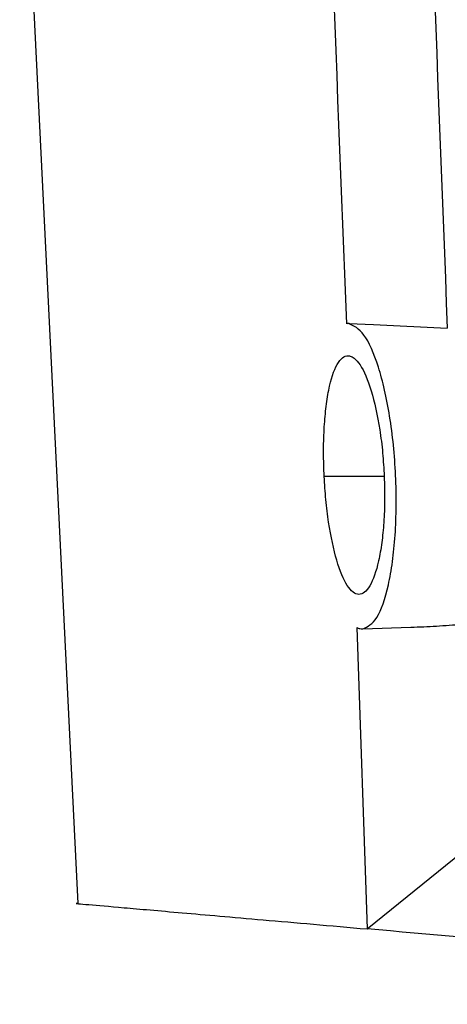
# Model space of a CAD drawing. Header units: millimetres. Extents: x 12 to 1209, y -252 to 1182.
# Tile 105 of 162: x 640 to 658, y 299 to 339. Entities that reach past the tile are written whole.
import ezdxf

# ---------------------------------------------------------------- set-up
doc = ezdxf.new("R2010")
doc.units = ezdxf.units.MM

msp = doc.modelspace()

# ---------------------------------------------------------------- linework, layer by layer
at = {"color": 7, "linetype": 'Continuous', "lineweight": 25}
for p, q in [((640.098, 351.13), (642.468, 302.976)), ((653.545, 326.709), (654.557, 326.673)), ((654.557, 326.673), (657.576, 326.517)), ((654.998, 320.451), (652.544, 320.451)), ((653.877, 314.276), (654.298, 301.938)), ((654.117, 314.214), (656.09, 314.283)), ((654.298, 301.938), (658.683, 305.493))]:
    msp.add_line(p, q, dxfattribs=at)
for points, knots in [([(653.468, 326.704), (653.038, 337.546), (652.165, 359.586), (651.367, 393.196), (651.202, 415.962), (651.119, 427.523)], [0, 0, 0, 0, 0.322772, 0.656099, 1, 1, 1, 1]), ([(656.317, 424.829), (656.171, 413.904), (655.877, 392.054), (656.297, 359.272), (657.149, 337.435), (657.576, 326.517)], [0, 0, 0, 0, 0.333333, 0.666689, 1, 1, 1, 1]), ([(653.545, 326.709), (653.531, 326.709), (653.505, 326.709), (653.479, 326.706), (653.468, 326.704)], [0, 0, 0, 0, 0.559208, 1, 1, 1, 1]), ([(654.117, 314.214), (654.317, 314.309), (654.717, 314.498), (655.12, 315.681), (655.343, 316.94), (655.454, 318.039), (655.499, 319.241), (655.475, 320.496), (655.383, 321.745), (655.177, 323.327), (654.781, 325.033), (654.174, 326.422), (653.755, 326.613), (653.545, 326.709)], [0, 0, 0, 0, 0.12466, 0.249232, 0.312026, 0.374435, 0.437319, 0.500186, 0.562705, 0.625565, 0.750319, 0.875159, 1, 1, 1, 1]), ([(652.544, 320.451), (652.532, 320.779), (652.509, 321.434), (652.535, 322.376), (652.606, 323.246), (652.76, 324.252), (653.057, 325.158), (653.375, 325.404), (653.561, 325.39), (653.642, 325.374), (653.795, 325.292), (654.095, 324.95), (654.484, 324.05), (654.785, 322.677), (654.942, 321.428), (654.979, 320.773), (654.998, 320.451)], [0, 0, 0, 0, 0.062752, 0.125348, 0.187143, 0.250781, 0.375452, 0.500109, 0.507695, 0.52073, 0.56294, 0.62538, 0.750009, 0.874648, 0.938235, 1, 1, 1, 1]), ([(654.998, 320.451), (655.006, 320.13), (655.024, 319.486), (654.986, 318.567), (654.903, 317.719), (654.733, 316.742), (654.422, 315.861), (653.963, 315.508), (653.482, 315.88), (653.041, 316.928), (652.758, 318.268), (652.604, 319.491), (652.564, 320.134), (652.544, 320.451)], [0, 0, 0, 0, 0.0625036, 0.1253152, 0.1867758, 0.250605, 0.3753426, 0.5001546, 0.6249921, 0.7497843, 0.8745279, 0.938285, 1, 1, 1, 1]), ([(653.877, 314.276), (653.917, 314.257), (653.997, 314.219), (654.077, 314.216), (654.117, 314.214)], [0, 0, 0, 0, 0.499908, 1, 1, 1, 1]), ([(656.09, 314.283), (656.437, 314.297), (657.128, 314.326), (657.828, 314.378), (658.177, 314.404)], [0, 0, 0, 0, 0.501641, 1, 1, 1, 1]), ([(642.45, 302.975), (642.449, 302.975), (642.29, 302.989), (642.843, 302.941), (644.183, 302.823), (646.602, 302.612), (649.859, 302.327), (652.818, 302.068), (654.298, 301.938)], [0, 0, 0, 0, 0.001047, 0.201189, 0.401243, 0.601124, 0.800462, 1, 1, 1, 1]), ([(689.552, 298.854), (686.225, 299.145), (679.573, 299.727), (667.778, 300.759), (659.411, 301.491), (654.298, 301.938)], [0, 0, 0, 0, 0.280065, 0.560005, 1, 1, 1, 1])]:
    msp.add_open_spline(points, degree=3, knots=knots, dxfattribs=at)

doc.saveas('drawing.dxf')
